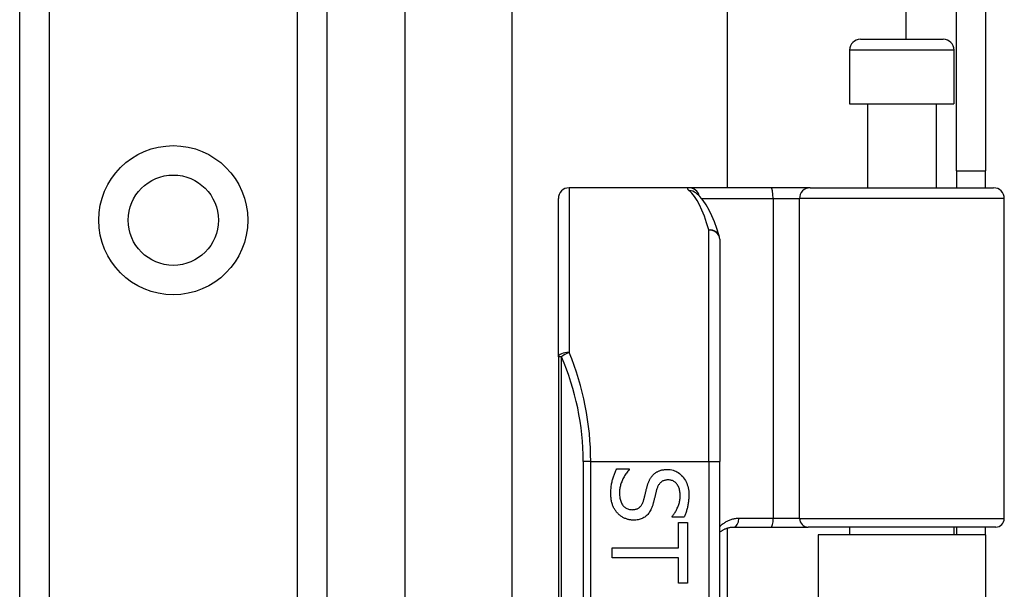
# Model space of a CAD drawing. Header units: inches. Extents: x 3.3 to 95.3, y 5.9 to 50.1.
# Tile 36 of 64: x 21.5 to 23.3, y 25.1 to 26.2. Entities that reach past the tile are written whole.
import ezdxf

# ---------------------------------------------------------------- set-up
doc = ezdxf.new("R2010")
doc.units = ezdxf.units.IN
doc.header["$MEASUREMENT"] = 0
doc.layers.add('Visible Edges(ANSI)', color=7, linetype='Continuous', lineweight=25)
doc.layers.add('Visible Tangent Edges(ANSI)', color=7, linetype='Continuous', lineweight=25)

msp = doc.modelspace()

# ---------------------------------------------------------------- linework, layer by layer
at = {"layer": 'Visible Edges(ANSI)'}
for p, q in [((22.2036, 35.0827), (22.2036, 21.4577)), ((21.4991, 21.5457), (21.4991, 34.9946)), ((22.0611, 34.9946), (22.0611, 21.5457)), ((22.3999, 25.0536), (22.3999, 31.4867)), ((22.7936, 30.6717), (22.7936, 25.8687)), ((23.2131, 25.8997), (23.2131, 26.2117)), ((23.2661, 26.2117), (23.2661, 25.8997)), ((23.0373, 26.1403), (23.1889, 26.1403)), ((23.0176, 26.1206), (23.0176, 26.0222)), ((23.2085, 26.1206), (23.2085, 26.0222)), ((23.0176, 26.0222), (23.2085, 26.0222)), ((23.0501, 26.0222), (23.0501, 25.8687)), ((23.1761, 26.0222), (23.1761, 25.8687)), ((23.2131, 25.8997), (23.2661, 25.8997)), ((23.2131, 25.8997), (23.2131, 25.8687)), ((23.2661, 25.8687), (23.2661, 25.8997)), ((22.7237, 25.8687), (22.5043, 25.8687)), ((22.8732, 25.8687), (22.7237, 25.8687)), ((22.7364, 25.8593), (22.736, 25.8596)), ((22.9455, 25.8687), (22.8732, 25.8687)), ((22.9455, 25.8687), (23.2809, 25.8687)), ((22.4846, 25.5597), (22.4846, 25.849)), ((23.3006, 25.2643), (23.3006, 25.849)), ((22.7799, 25.7749), (22.7799, 25.3687)), ((22.4846, 25.5597), (22.4846, 23.6776)), ((22.7799, 23.8687), (22.7799, 25.3687)), ((22.5914, 25.3549), (22.6144, 25.3549)), ((22.6144, 25.3549), (22.6144, 25.3536)), ((22.6926, 25.2666), (22.6926, 25.2679)), ((22.7145, 25.2666), (22.6926, 25.2666)), ((22.7046, 25.2567), (22.7209, 25.2567)), ((22.7046, 25.2104), (22.7046, 25.2567)), ((22.7209, 25.2567), (22.7209, 25.1459)), ((22.7936, 25.2467), (22.7936, 23.9906)), ((22.8056, 25.2486), (22.8741, 25.2486)), ((22.8741, 25.2486), (22.9416, 25.2486)), ((23.2848, 25.2486), (22.9416, 25.2486)), ((23.0176, 25.2486), (23.0176, 25.2342)), ((23.2085, 25.2486), (23.2085, 25.2342)), ((23.2131, 25.2486), (23.2131, 25.2342)), ((23.2661, 25.2342), (23.2661, 25.2486)), ((23.2661, 25.2342), (22.9601, 25.2342)), ((22.9601, 25.2342), (22.9601, 24.0032)), ((23.2661, 25.2342), (23.2661, 24.0032)), ((22.5831, 25.1921), (22.5831, 25.2104)), ((22.5831, 25.2104), (22.7046, 25.2104)), ((22.7046, 25.1921), (22.5831, 25.1921)), ((22.7046, 25.1459), (22.7046, 25.1921)), ((22.7209, 25.1459), (22.7046, 25.1459))]:
    msp.add_line(p, q, dxfattribs=at)
at = {"layer": 'Visible Edges(ANSI)', "flags": 128}
for points in [[(22.779, 25.7807), (22.7746, 25.7941), (22.7701, 25.8064), (22.7654, 25.8177), (22.7604, 25.828), (22.7552, 25.8373), (22.7495, 25.8456), (22.7434, 25.8529), (22.7364, 25.8593)], [(22.5807, 25.3097), (22.5807, 25.3122), (22.5808, 25.3146), (22.5809, 25.3169), (22.581, 25.3192), (22.5812, 25.3214), (22.5815, 25.3235), (22.5817, 25.3256), (22.5821, 25.3277), (22.5824, 25.3296), (22.5829, 25.3315), (22.5833, 25.3334), (22.5838, 25.3352), (22.5843, 25.3369), (22.5849, 25.3386), (22.5855, 25.3403), (22.586, 25.342), (22.5866, 25.3437), (22.5873, 25.3453), (22.5879, 25.347), (22.5886, 25.3486), (22.5893, 25.3502), (22.59, 25.3518), (22.5907, 25.3534), (22.5914, 25.3549)], [(22.6144, 25.3536), (22.613, 25.3521), (22.6117, 25.3505), (22.6104, 25.3489), (22.6092, 25.3473), (22.608, 25.3456), (22.6069, 25.3439), (22.6058, 25.3422), (22.6048, 25.3405), (22.6038, 25.3387), (22.6029, 25.3368), (22.602, 25.335), (22.6012, 25.3331), (22.6005, 25.3312), (22.5998, 25.3293), (22.5992, 25.3274), (22.5986, 25.3256), (22.5981, 25.3237), (22.5977, 25.3219), (22.5974, 25.32), (22.5971, 25.3182), (22.5968, 25.3164), (22.5967, 25.3146), (22.5966, 25.3128), (22.5965, 25.311)], [(22.6591, 25.345), (22.6598, 25.3457), (22.6606, 25.3463), (22.6615, 25.347), (22.6623, 25.3476), (22.6632, 25.3482), (22.664, 25.3488), (22.6649, 25.3493), (22.6659, 25.3498), (22.6668, 25.3503), (22.6678, 25.3507), (22.6688, 25.3512), (22.6698, 25.3516), (22.6708, 25.3519), (22.6719, 25.3523), (22.673, 25.3526), (22.6741, 25.3529), (22.6752, 25.3531), (22.6764, 25.3533), (22.6776, 25.3535), (22.6788, 25.3537), (22.6801, 25.3538), (22.6813, 25.3539), (22.6826, 25.3539), (22.684, 25.3539)], [(22.684, 25.3539), (22.6867, 25.3538), (22.6894, 25.3536), (22.692, 25.3531), (22.6945, 25.3525), (22.697, 25.3516), (22.6994, 25.3507), (22.7017, 25.3495), (22.7039, 25.3481), (22.7061, 25.3466), (22.7081, 25.3448), (22.7101, 25.3429), (22.7121, 25.3409), (22.7139, 25.3386), (22.7155, 25.3363), (22.717, 25.3339), (22.7184, 25.3313), (22.7195, 25.3287), (22.7206, 25.326), (22.7214, 25.3232), (22.7221, 25.3203), (22.7227, 25.3172), (22.7231, 25.3141), (22.7233, 25.3109), (22.7234, 25.3076)], [(22.6469, 25.3222), (22.6472, 25.3234), (22.6476, 25.3245), (22.6479, 25.3257), (22.6483, 25.3268), (22.6486, 25.3279), (22.649, 25.329), (22.6494, 25.33), (22.6499, 25.3311), (22.6503, 25.3321), (22.6507, 25.3331), (22.6512, 25.334), (22.6516, 25.335), (22.6521, 25.3359), (22.6526, 25.3368), (22.6532, 25.3377), (22.6537, 25.3386), (22.6543, 25.3395), (22.6549, 25.3403), (22.6556, 25.3411), (22.6562, 25.3419), (22.6569, 25.3427), (22.6576, 25.3435), (22.6583, 25.3442), (22.6591, 25.345)], [(22.6859, 25.3348), (22.6844, 25.3348), (22.6831, 25.3347), (22.6817, 25.3345), (22.6805, 25.3343), (22.6792, 25.334), (22.678, 25.3337), (22.6769, 25.3332), (22.6758, 25.3328), (22.6748, 25.3322), (22.6738, 25.3316), (22.6729, 25.3309), (22.672, 25.3302), (22.6711, 25.3294), (22.6703, 25.3285), (22.6696, 25.3276), (22.6688, 25.3266), (22.6681, 25.3256), (22.6675, 25.3245), (22.6669, 25.3234), (22.6663, 25.3222), (22.6658, 25.3209), (22.6653, 25.3196), (22.6648, 25.3183), (22.6644, 25.3168)], [(22.7075, 25.3063), (22.7075, 25.3084), (22.7074, 25.3105), (22.7072, 25.3124), (22.7069, 25.3143), (22.7065, 25.3161), (22.706, 25.3179), (22.7055, 25.3195), (22.7049, 25.3212), (22.7042, 25.3227), (22.7034, 25.3242), (22.7025, 25.3256), (22.7016, 25.327), (22.7005, 25.3282), (22.6995, 25.3294), (22.6983, 25.3304), (22.6972, 25.3313), (22.6959, 25.3321), (22.6947, 25.3329), (22.6933, 25.3335), (22.6919, 25.3339), (22.6905, 25.3343), (22.689, 25.3346), (22.6875, 25.3348), (22.6859, 25.3348)], [(22.6406, 25.2973), (22.6409, 25.2984), (22.6412, 25.2994), (22.6415, 25.3004), (22.6418, 25.3014), (22.642, 25.3024), (22.6423, 25.3034), (22.6425, 25.3044), (22.6428, 25.3053), (22.643, 25.3063), (22.6432, 25.3072), (22.6435, 25.3081), (22.6437, 25.309), (22.6439, 25.3099), (22.6441, 25.3108), (22.6443, 25.3118), (22.6446, 25.3128), (22.6448, 25.3138), (22.6451, 25.3149), (22.6454, 25.3161), (22.6456, 25.3172), (22.6459, 25.3184), (22.6463, 25.3196), (22.6466, 25.3209), (22.6469, 25.3222)], [(22.6644, 25.3168), (22.6642, 25.3159), (22.6639, 25.3148), (22.6636, 25.3138), (22.6633, 25.3127), (22.6631, 25.3116), (22.6628, 25.3104), (22.6625, 25.3092), (22.6621, 25.3079), (22.6618, 25.3067), (22.6615, 25.3053), (22.6612, 25.304), (22.6609, 25.3026), (22.6605, 25.3012), (22.6602, 25.2999), (22.6599, 25.2986), (22.6596, 25.2973), (22.6592, 25.2961), (22.6589, 25.2949), (22.6586, 25.2937), (22.6583, 25.2926), (22.658, 25.2916), (22.6577, 25.2905), (22.6575, 25.2895), (22.6572, 25.2886)], [(22.5932, 25.2737), (22.5922, 25.2749), (22.5913, 25.276), (22.5903, 25.2771), (22.5895, 25.2783), (22.5886, 25.2795), (22.5879, 25.2808), (22.5871, 25.282), (22.5864, 25.2833), (22.5857, 25.2846), (22.5851, 25.286), (22.5845, 25.2873), (22.5839, 25.2887), (22.5834, 25.2901), (22.5829, 25.2916), (22.5825, 25.2932), (22.5821, 25.2948), (22.5818, 25.2964), (22.5815, 25.2981), (22.5812, 25.2999), (22.581, 25.3018), (22.5809, 25.3037), (22.5808, 25.3056), (22.5807, 25.3076), (22.5807, 25.3097)], [(22.5965, 25.311), (22.5966, 25.3086), (22.5967, 25.3062), (22.5969, 25.3039), (22.5972, 25.3017), (22.5976, 25.2997), (22.5981, 25.2977), (22.5987, 25.2958), (22.5993, 25.2941), (22.6001, 25.2924), (22.6009, 25.2909), (22.6018, 25.2894), (22.6028, 25.2881), (22.6039, 25.2869), (22.6051, 25.2857), (22.6063, 25.2847), (22.6075, 25.2838), (22.6088, 25.283), (22.6102, 25.2823), (22.6116, 25.2817), (22.6131, 25.2812), (22.6146, 25.2808), (22.6162, 25.2805), (22.6178, 25.2804), (22.6195, 25.2803)], [(22.6195, 25.2803), (22.6209, 25.2804), (22.6222, 25.2804), (22.6235, 25.2806), (22.6247, 25.2808), (22.6259, 25.281), (22.627, 25.2813), (22.6281, 25.2817), (22.6292, 25.2821), (22.6302, 25.2826), (22.6311, 25.2832), (22.6321, 25.2838), (22.6329, 25.2844), (22.6338, 25.2851), (22.6346, 25.2859), (22.6354, 25.2867), (22.6361, 25.2877), (22.6368, 25.2886), (22.6374, 25.2897), (22.6381, 25.2908), (22.6387, 25.2919), (22.6392, 25.2932), (22.6397, 25.2945), (22.6402, 25.2959), (22.6406, 25.2973)], [(22.6926, 25.2679), (22.6936, 25.2691), (22.6945, 25.2702), (22.6955, 25.2715), (22.6964, 25.2727), (22.6973, 25.2741), (22.6982, 25.2754), (22.6991, 25.2769), (22.6999, 25.2784), (22.7007, 25.2799), (22.7015, 25.2815), (22.7023, 25.2831), (22.7031, 25.2848), (22.7038, 25.2865), (22.7044, 25.2882), (22.705, 25.29), (22.7056, 25.2918), (22.706, 25.2935), (22.7064, 25.2953), (22.7068, 25.2971), (22.707, 25.2989), (22.7073, 25.3008), (22.7074, 25.3026), (22.7075, 25.3045), (22.7075, 25.3063)], [(22.7234, 25.3076), (22.7234, 25.3057), (22.7233, 25.3037), (22.7232, 25.3019), (22.7231, 25.3), (22.723, 25.2981), (22.7228, 25.2963), (22.7226, 25.2945), (22.7224, 25.2927), (22.7221, 25.2909), (22.7218, 25.2892), (22.7215, 25.2874), (22.7211, 25.2857), (22.7207, 25.284), (22.7203, 25.2823), (22.7198, 25.2806), (22.7193, 25.279), (22.7188, 25.2774), (22.7183, 25.2758), (22.7177, 25.2742), (22.7171, 25.2726), (22.7165, 25.2711), (22.7159, 25.2696), (22.7152, 25.2681), (22.7145, 25.2666)], [(22.6572, 25.2886), (22.6564, 25.2863), (22.6556, 25.2841), (22.6547, 25.282), (22.6538, 25.28), (22.6528, 25.2781), (22.6517, 25.2763), (22.6506, 25.2746), (22.6494, 25.2731), (22.6482, 25.2716), (22.6469, 25.2702), (22.6455, 25.269), (22.6441, 25.2678), (22.6426, 25.2668), (22.641, 25.2658), (22.6394, 25.2649), (22.6378, 25.2642), (22.636, 25.2635), (22.6343, 25.2629), (22.6324, 25.2624), (22.6306, 25.262), (22.6286, 25.2616), (22.6266, 25.2614), (22.6246, 25.2613), (22.6224, 25.2612)], [(22.6224, 25.2612), (22.6211, 25.2613), (22.6197, 25.2613), (22.6184, 25.2614), (22.617, 25.2616), (22.6157, 25.2618), (22.6144, 25.2621), (22.6131, 25.2624), (22.6117, 25.2627), (22.6104, 25.2631), (22.6091, 25.2635), (22.6078, 25.264), (22.6065, 25.2645), (22.6052, 25.2651), (22.6039, 25.2657), (22.6027, 25.2663), (22.6015, 25.267), (22.6004, 25.2677), (22.5992, 25.2685), (22.5982, 25.2693), (22.5971, 25.2701), (22.5961, 25.2709), (22.5951, 25.2718), (22.5941, 25.2728), (22.5932, 25.2737)], [(22.7799, 25.239), (22.7807, 25.2397), (22.7816, 25.2404), (22.7825, 25.2411), (22.7835, 25.2418), (22.7844, 25.2424), (22.7854, 25.243), (22.7864, 25.2435), (22.7874, 25.2441), (22.7884, 25.2446), (22.7894, 25.2451), (22.7905, 25.2455), (22.7915, 25.246), (22.7926, 25.2464), (22.7937, 25.2467), (22.7949, 25.2471), (22.796, 25.2474), (22.7972, 25.2477), (22.7983, 25.2479), (22.7995, 25.2481), (22.8007, 25.2483), (22.8019, 25.2484), (22.8032, 25.2485), (22.8044, 25.2486), (22.8056, 25.2486)]]:
    msp.add_lwpolyline(points, dxfattribs=at)
at = {"layer": 'Visible Edges(ANSI)'}
msp.add_circle((21.7801, 25.8095), 0.0825, dxfattribs=at)
for centre, radius, start, end in [((23.0373, 26.1206), 0.0197, 90, 180), ((23.1889, 26.1206), 0.0197, 0, 90), ((22.5043, 25.849), 0.0197, 90, 180), ((23.2809, 25.849), 0.0197, 0, 90), ((22.7602, 25.7749), 0.0197, 0, 17.0415), ((23.2848, 25.2643), 0.0157, 270, 0)]:
    msp.add_arc(centre, radius, start, end, dxfattribs=at)
at = {"layer": 'Visible Tangent Edges(ANSI)'}
for p, q in [((21.5529, 34.9946), (21.5529, 21.5457)), ((22.0072, 21.5457), (22.0072, 34.9946)), ((23.1201, 30.4), (23.1201, 26.1403)), ((23.2085, 26.1206), (23.0176, 26.1206)), ((22.5043, 25.8687), (22.5043, 25.5676)), ((22.7469, 25.849), (22.8776, 25.849)), ((22.8776, 25.849), (22.8776, 25.2643)), ((22.8776, 25.849), (22.9258, 25.849)), ((23.3006, 25.849), (22.9258, 25.849)), ((22.9258, 25.2643), (22.9258, 25.849)), ((22.7602, 25.3687), (22.7602, 25.7916)), ((22.4903, 25.5597), (22.4846, 25.5597)), ((22.4903, 23.6776), (22.4903, 25.5597)), ((22.5439, 25.3687), (22.53, 25.3687)), ((22.53, 25.3687), (22.53, 23.8687)), ((22.5439, 25.3687), (22.7602, 25.3687)), ((22.5439, 23.8687), (22.5439, 25.3687)), ((22.7602, 25.3687), (22.7602, 23.8687)), ((22.7602, 25.3687), (22.7799, 25.3687)), ((22.8776, 25.2643), (22.8148, 25.2643)), ((22.9258, 25.2643), (22.8776, 25.2643)), ((22.9258, 25.2643), (23.3006, 25.2643))]:
    msp.add_line(p, q, dxfattribs=at)
at = {"layer": 'Visible Tangent Edges(ANSI)', "flags": 128}
for points in [[(22.7237, 25.8687), (22.7232, 25.8686), (22.7228, 25.8686), (22.7224, 25.8686), (22.722, 25.8685), (22.7217, 25.8684), (22.7214, 25.8683), (22.7212, 25.8682), (22.721, 25.868), (22.7209, 25.8679), (22.7208, 25.8677), (22.7208, 25.8675), (22.7208, 25.8673), (22.7209, 25.867), (22.721, 25.8668), (22.7211, 25.8665), (22.7213, 25.8662), (22.7215, 25.8659), (22.7218, 25.8655), (22.7221, 25.8652), (22.7225, 25.8648), (22.7229, 25.8644), (22.7233, 25.864), (22.7238, 25.8636), (22.7244, 25.8632)], [(22.8148, 25.2643), (22.8131, 25.2643), (22.8114, 25.2642), (22.8097, 25.264), (22.808, 25.2638), (22.8064, 25.2636), (22.8048, 25.2632), (22.8032, 25.2629), (22.8016, 25.2624), (22.8, 25.2619), (22.7985, 25.2614), (22.797, 25.2608), (22.7955, 25.2602), (22.7941, 25.2595), (22.7927, 25.2588), (22.7913, 25.258), (22.7899, 25.2572), (22.7885, 25.2563), (22.7872, 25.2554), (22.7859, 25.2545), (22.7846, 25.2535), (22.7834, 25.2525), (22.7822, 25.2514), (22.781, 25.2503), (22.7799, 25.2491)]]:
    msp.add_lwpolyline(points, dxfattribs=at)
at = {"layer": 'Visible Tangent Edges(ANSI)'}
msp.add_circle((21.7801, 25.8095), 0.1363, dxfattribs=at)
msp.add_arc((22.0497, 25.3687), 0.4803, 0, 23.4439, dxfattribs=at)
for centre, major_axis, ratio, start_param, end_param in [((22.7237, 25.849), (0, 0.0197), 0.985236, 4.962801, 6.283185), ((22.7244, 25.8437), (0.012, 0.0156), 0.971402, 0, 0.672693), ((22.7106, 25.3687), (0, -0.5), 0.185699, 2.578938, 2.993098), ((22.8732, 25.849), (0, 0.0197), 0.225879, 4.712389, 6.283185), ((22.9455, 25.849), (0, 0.0197), 0.998608, 0, 1.570796), ((22.7602, 25.7749), (0.0188, 0.0058), 0.834757, 0, 1.320298), ((22.7602, 25.7749), (0.0197, 0), 0.845842, 0, 1.570796), ((22.5043, 25.5597), (-0.0197, 0), 0.39785, 4.712389, 6.283185), ((22.5043, 25.5597), (0.0181, 0.0078), 0.369668, 1.411843, 2.276718), ((22.0636, 25.3687), (0, 0.5), 0.96063, 4.712389, 5.121562), ((22.8056, 25.2643), (0, -0.0157), 0.580671, 0, 1.570796), ((22.8741, 25.2643), (0, -0.0157), 0.225879, 0, 1.570796), ((22.9416, 25.2643), (0, -0.0157), 0.998608, 4.712389, 6.283185)]:
    msp.add_ellipse(centre, major_axis=major_axis, ratio=ratio, start_param=start_param, end_param=end_param, dxfattribs=at)

doc.saveas('drawing.dxf')
